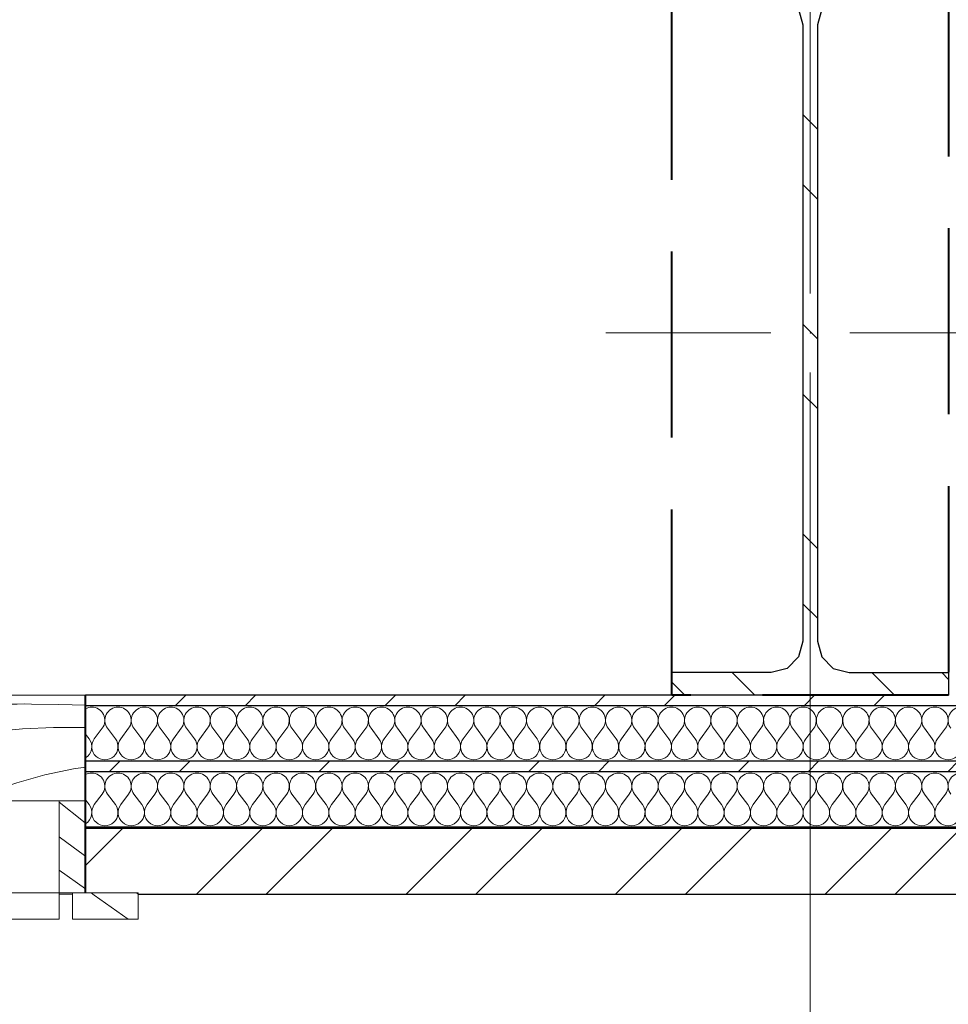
# Model space of a CAD drawing. Header units: millimetres. Extents: x 14199 to 94954, y 30513 to 87642.
# Tile 43 of 72: x 28985 to 29690, y 33544 to 34291. Entities that reach past the tile are written whole.
import ezdxf

# ---------------------------------------------------------------- set-up
doc = ezdxf.new("R2010")
doc.units = ezdxf.units.MM
doc.header["$MEASUREMENT"] = 0
for name, pattern in [('Axe_long_OD', [16800, 10000, -3000, 800, -3000]), ('Lignes cachées', [195.611112, 141.111112, -54.5]), ('Tirets petits', [125, 75, -50]), ('Wipeout_Contour', [1000, 0, -1000])]:
    doc.linetypes.add(name, pattern=pattern)
for name, color, linetype in [('Métal _ Bardage.Charp_Couv_Bard_Métal', 7, 'Continuous'), ('Nouveau_2D - Divers - Axes.2D_3D', 7, 'Continuous'), ('Nouveau_Fenêtres ARCHICAD', 7, 'Continuous'), ('Nouveau_Métal _ Bardage.Charp_Couv_Bard_Métal', 7, 'Continuous'), ('Nouveau_Métal _ Charpente.Charp_Couv_Bard_Métal', 7, 'Continuous')]:
    doc.layers.add(name, color=color, linetype=linetype)
pattern_1 = [(45, (0, 0), (-79.54951, 79.54951), []), (45, (-26.52, 26.52), (-79.54951, 79.54951), [])]

# ---------------------------------------------------------------- blocks, each defined once
blk = doc.blocks.new('*X233')
at = {"layer": 'Métal _ Bardage.Charp_Couv_Bard_Métal', "color": 2, "linetype": 'Continuous', "lineweight": 15, "true_color": 0xfee600}
for p, q in [((29042, 33745.282724), (29048, 33753.282724)), ((29058, 33745.282724), (29052, 33753.282724)), ((29062, 33745.282724), (29068, 33753.282724)), ((29078, 33745.282724), (29072, 33753.282724)), ((29082, 33745.282724), (29088, 33753.282724)), ((29098, 33745.282724), (29092, 33753.282724)), ((29102, 33745.282724), (29108, 33753.282724)), ((29118, 33745.282724), (29112, 33753.282724)), ((29122, 33745.282724), (29128, 33753.282724)), ((29138, 33745.282724), (29132, 33753.282724)), ((29142, 33745.282724), (29148, 33753.282724)), ((29158, 33745.282724), (29152, 33753.282724)), ((29162, 33745.282724), (29168, 33753.282724)), ((29178, 33745.282724), (29172, 33753.282724)), ((29182, 33745.282724), (29188, 33753.282724)), ((29198, 33745.282724), (29192, 33753.282724)), ((29202, 33745.282724), (29208, 33753.282724)), ((29218, 33745.282724), (29212, 33753.282724)), ((29222, 33745.282724), (29228, 33753.282724)), ((29238, 33745.282724), (29232, 33753.282724)), ((29242, 33745.282724), (29248, 33753.282724)), ((29258, 33745.282724), (29252, 33753.282724)), ((29262, 33745.282724), (29268, 33753.282724)), ((29278, 33745.282724), (29272, 33753.282724)), ((29282, 33745.282724), (29288, 33753.282724)), ((29298, 33745.282724), (29292, 33753.282724)), ((29302, 33745.282724), (29308, 33753.282724)), ((29318, 33745.282724), (29312, 33753.282724)), ((29322, 33745.282724), (29328, 33753.282724)), ((29338, 33745.282724), (29332, 33753.282724)), ((29342, 33745.282724), (29348, 33753.282724)), ((29358, 33745.282724), (29352, 33753.282724)), ((29362, 33745.282724), (29368, 33753.282724)), ((29378, 33745.282724), (29372, 33753.282724)), ((29382, 33745.282724), (29388, 33753.282724)), ((29398, 33745.282724), (29392, 33753.282724)), ((29402, 33745.282724), (29408, 33753.282724)), ((29418, 33745.282724), (29412, 33753.282724)), ((29422, 33745.282724), (29428, 33753.282724)), ((29438, 33745.282724), (29432, 33753.282724)), ((29442, 33745.282724), (29448, 33753.282724)), ((29458, 33745.282724), (29452, 33753.282724)), ((29462, 33745.282724), (29468, 33753.282724)), ((29478, 33745.282724), (29472, 33753.282724)), ((29482, 33745.282724), (29488, 33753.282724)), ((29498, 33745.282724), (29492, 33753.282724)), ((29502, 33745.282724), (29508, 33753.282724)), ((29518, 33745.282724), (29512, 33753.282724)), ((29522, 33745.282724), (29528, 33753.282724)), ((29538, 33745.282724), (29532, 33753.282724)), ((29542, 33745.282724), (29548, 33753.282724)), ((29558, 33745.282724), (29552, 33753.282724)), ((29562, 33745.282724), (29568, 33753.282724)), ((29578, 33745.282724), (29572, 33753.282724)), ((29582, 33745.282724), (29588, 33753.282724)), ((29598, 33745.282724), (29592, 33753.282724)), ((29602, 33745.282724), (29608, 33753.282724)), ((29618, 33745.282724), (29612, 33753.282724)), ((29622, 33745.282724), (29628, 33753.282724)), ((29638, 33745.282724), (29632, 33753.282724)), ((29642, 33745.282724), (29648, 33753.282724)), ((29658, 33745.282724), (29652, 33753.282724)), ((29662, 33745.282724), (29668, 33753.282724)), ((29678, 33745.282724), (29672, 33753.282724)), ((29682, 33745.282724), (29688, 33753.282724)), ((29038, 33745.282724), (29035.34782, 33748.818965))]:
    blk.add_line(p, q, dxfattribs=at)
for centre, start, end in [((29040, 33759.282724), 90, 117.724333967), ((29040, 33759.282724), 323.130102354, 90), ((29060, 33759.282724), 90, 216.869897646), ((29060, 33759.282724), 323.130102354, 90), ((29080, 33759.282724), 90, 216.869897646), ((29080, 33759.282724), 323.130102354, 90), ((29100, 33759.282724), 90, 216.869897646), ((29100, 33759.282724), 323.130102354, 90), ((29120, 33759.282724), 90, 216.869897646), ((29120, 33759.282724), 323.130102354, 90), ((29140, 33759.282724), 90, 216.869897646), ((29140, 33759.282724), 323.130102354, 90), ((29160, 33759.282724), 90, 216.869897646), ((29160, 33759.282724), 323.130102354, 90), ((29180, 33759.282724), 90, 216.869897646), ((29180, 33759.282724), 323.130102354, 90), ((29200, 33759.282724), 90, 216.869897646), ((29200, 33759.282724), 323.130102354, 90), ((29220, 33759.282724), 90, 216.869897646), ((29220, 33759.282724), 323.130102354, 90), ((29240, 33759.282724), 90, 216.869897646), ((29240, 33759.282724), 323.130102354, 90), ((29260, 33759.282724), 90, 216.869897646), ((29260, 33759.282724), 323.130102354, 90), ((29280, 33759.282724), 90, 216.869897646), ((29280, 33759.282724), 323.130102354, 90), ((29300, 33759.282724), 90, 216.869897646), ((29300, 33759.282724), 323.130102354, 90), ((29320, 33759.282724), 90, 216.869897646), ((29320, 33759.282724), 323.130102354, 90), ((29340, 33759.282724), 90, 216.869897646), ((29340, 33759.282724), 323.130102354, 90), ((29360, 33759.282724), 90, 216.869897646), ((29360, 33759.282724), 323.130102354, 90), ((29380, 33759.282724), 90, 216.869897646), ((29380, 33759.282724), 323.130102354, 90), ((29400, 33759.282724), 90, 216.869897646), ((29400, 33759.282724), 323.130102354, 90), ((29420, 33759.282724), 90, 216.869897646), ((29420, 33759.282724), 323.130102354, 90), ((29440, 33759.282724), 90, 216.869897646), ((29440, 33759.282724), 323.130102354, 90), ((29460, 33759.282724), 90, 216.869897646), ((29460, 33759.282724), 323.130102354, 90), ((29480, 33759.282724), 90, 216.869897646), ((29480, 33759.282724), 323.130102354, 90), ((29500, 33759.282724), 90, 216.869897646), ((29500, 33759.282724), 323.130102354, 90), ((29520, 33759.282724), 90, 216.869897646), ((29520, 33759.282724), 323.130102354, 90), ((29540, 33759.282724), 90, 216.869897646), ((29540, 33759.282724), 323.130102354, 90), ((29560, 33759.282724), 90, 216.869897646), ((29560, 33759.282724), 323.130102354, 90), ((29580, 33759.282724), 90, 216.869897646), ((29580, 33759.282724), 323.130102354, 90), ((29600, 33759.282724), 90, 216.869897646), ((29600, 33759.282724), 323.130102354, 90), ((29620, 33759.282724), 90, 216.869897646), ((29620, 33759.282724), 323.130102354, 90), ((29640, 33759.282724), 90, 216.869897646), ((29640, 33759.282724), 323.130102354, 90), ((29660, 33759.282724), 90, 216.869897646), ((29660, 33759.282724), 323.130102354, 90), ((29680, 33759.282724), 90, 216.869897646), ((29680, 33759.282724), 323.130102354, 90), ((29700, 33759.282724), 90, 216.869897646), ((29030, 33739.282724), 302.329125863, 36.869897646), ((29050, 33739.282724), 143.130102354, 36.869897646), ((29070, 33739.282724), 143.130102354, 36.869897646), ((29090, 33739.282724), 143.130102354, 36.869897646), ((29110, 33739.282724), 143.130102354, 36.869897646), ((29130, 33739.282724), 143.130102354, 36.869897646), ((29150, 33739.282724), 143.130102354, 36.869897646), ((29170, 33739.282724), 143.130102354, 36.869897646), ((29190, 33739.282724), 143.130102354, 36.869897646), ((29210, 33739.282724), 143.130102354, 36.869897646), ((29230, 33739.282724), 143.130102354, 36.869897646), ((29250, 33739.282724), 143.130102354, 36.869897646), ((29270, 33739.282724), 143.130102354, 36.869897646), ((29290, 33739.282724), 143.130102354, 36.869897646), ((29310, 33739.282724), 143.130102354, 36.869897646), ((29330, 33739.282724), 143.130102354, 36.869897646), ((29350, 33739.282724), 143.130102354, 36.869897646), ((29370, 33739.282724), 143.130102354, 36.869897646), ((29390, 33739.282724), 143.130102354, 36.869897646), ((29410, 33739.282724), 143.130102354, 36.869897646), ((29430, 33739.282724), 143.130102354, 36.869897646), ((29450, 33739.282724), 143.130102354, 36.869897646), ((29470, 33739.282724), 143.130102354, 36.869897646), ((29490, 33739.282724), 143.130102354, 36.869897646), ((29510, 33739.282724), 143.130102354, 36.869897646), ((29530, 33739.282724), 143.130102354, 36.869897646), ((29550, 33739.282724), 143.130102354, 36.869897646), ((29570, 33739.282724), 143.130102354, 36.869897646), ((29590, 33739.282724), 143.130102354, 36.869897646), ((29610, 33739.282724), 143.130102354, 36.869897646), ((29630, 33739.282724), 143.130102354, 36.869897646), ((29650, 33739.282724), 143.130102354, 36.869897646), ((29670, 33739.282724), 143.130102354, 36.869897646), ((29690, 33739.282724), 143.130102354, 36.869897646)]:
    blk.add_arc(centre, 10, start, end, dxfattribs=at)
blk = doc.blocks.new('*X240')
at = {"layer": 'Métal _ Bardage.Charp_Couv_Bard_Métal', "color": 2, "linetype": 'Continuous', "lineweight": 15, "true_color": 0xfee600}
for p, q in [((29042, 33695.282724), (29048, 33703.282724)), ((29058, 33695.282724), (29052, 33703.282724)), ((29062, 33695.282724), (29068, 33703.282724)), ((29078, 33695.282724), (29072, 33703.282724)), ((29082, 33695.282724), (29088, 33703.282724)), ((29098, 33695.282724), (29092, 33703.282724)), ((29102, 33695.282724), (29108, 33703.282724)), ((29118, 33695.282724), (29112, 33703.282724)), ((29122, 33695.282724), (29128, 33703.282724)), ((29138, 33695.282724), (29132, 33703.282724)), ((29142, 33695.282724), (29148, 33703.282724)), ((29158, 33695.282724), (29152, 33703.282724)), ((29162, 33695.282724), (29168, 33703.282724)), ((29178, 33695.282724), (29172, 33703.282724)), ((29182, 33695.282724), (29188, 33703.282724)), ((29198, 33695.282724), (29192, 33703.282724)), ((29202, 33695.282724), (29208, 33703.282724)), ((29218, 33695.282724), (29212, 33703.282724)), ((29222, 33695.282724), (29228, 33703.282724)), ((29238, 33695.282724), (29232, 33703.282724)), ((29242, 33695.282724), (29248, 33703.282724)), ((29258, 33695.282724), (29252, 33703.282724)), ((29262, 33695.282724), (29268, 33703.282724)), ((29278, 33695.282724), (29272, 33703.282724)), ((29282, 33695.282724), (29288, 33703.282724)), ((29298, 33695.282724), (29292, 33703.282724)), ((29302, 33695.282724), (29308, 33703.282724)), ((29318, 33695.282724), (29312, 33703.282724)), ((29322, 33695.282724), (29328, 33703.282724)), ((29338, 33695.282724), (29332, 33703.282724)), ((29342, 33695.282724), (29348, 33703.282724)), ((29358, 33695.282724), (29352, 33703.282724)), ((29362, 33695.282724), (29368, 33703.282724)), ((29378, 33695.282724), (29372, 33703.282724)), ((29382, 33695.282724), (29388, 33703.282724)), ((29398, 33695.282724), (29392, 33703.282724)), ((29402, 33695.282724), (29408, 33703.282724)), ((29418, 33695.282724), (29412, 33703.282724)), ((29422, 33695.282724), (29428, 33703.282724)), ((29438, 33695.282724), (29432, 33703.282724)), ((29442, 33695.282724), (29448, 33703.282724)), ((29458, 33695.282724), (29452, 33703.282724)), ((29462, 33695.282724), (29468, 33703.282724)), ((29478, 33695.282724), (29472, 33703.282724)), ((29482, 33695.282724), (29488, 33703.282724)), ((29498, 33695.282724), (29492, 33703.282724)), ((29502, 33695.282724), (29508, 33703.282724)), ((29518, 33695.282724), (29512, 33703.282724)), ((29522, 33695.282724), (29528, 33703.282724)), ((29538, 33695.282724), (29532, 33703.282724)), ((29542, 33695.282724), (29548, 33703.282724)), ((29558, 33695.282724), (29552, 33703.282724)), ((29562, 33695.282724), (29568, 33703.282724)), ((29578, 33695.282724), (29572, 33703.282724)), ((29582, 33695.282724), (29588, 33703.282724)), ((29598, 33695.282724), (29592, 33703.282724)), ((29602, 33695.282724), (29608, 33703.282724)), ((29618, 33695.282724), (29612, 33703.282724)), ((29622, 33695.282724), (29628, 33703.282724)), ((29638, 33695.282724), (29632, 33703.282724)), ((29642, 33695.282724), (29648, 33703.282724)), ((29658, 33695.282724), (29652, 33703.282724)), ((29662, 33695.282724), (29668, 33703.282724)), ((29678, 33695.282724), (29672, 33703.282724)), ((29682, 33695.282724), (29688, 33703.282724)), ((29038, 33695.282724), (29035.347685, 33698.819143))]:
    blk.add_line(p, q, dxfattribs=at)
for centre, start, end in [((29040, 33709.282724), 90, 117.725202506), ((29040, 33709.282724), 323.130102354, 90), ((29060, 33709.282724), 90, 216.869897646), ((29060, 33709.282724), 323.130102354, 90), ((29080, 33709.282724), 90, 216.869897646), ((29080, 33709.282724), 323.130102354, 90), ((29100, 33709.282724), 90, 216.869897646), ((29100, 33709.282724), 323.130102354, 90), ((29120, 33709.282724), 90, 216.869897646), ((29120, 33709.282724), 323.130102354, 90), ((29140, 33709.282724), 90, 216.869897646), ((29140, 33709.282724), 323.130102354, 90), ((29160, 33709.282724), 90, 216.869897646), ((29160, 33709.282724), 323.130102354, 90), ((29180, 33709.282724), 90, 216.869897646), ((29180, 33709.282724), 323.130102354, 90), ((29200, 33709.282724), 90, 216.869897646), ((29200, 33709.282724), 323.130102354, 90), ((29220, 33709.282724), 90, 216.869897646), ((29220, 33709.282724), 323.130102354, 90), ((29240, 33709.282724), 90, 216.869897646), ((29240, 33709.282724), 323.130102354, 90), ((29260, 33709.282724), 90, 216.869897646), ((29260, 33709.282724), 323.130102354, 90), ((29280, 33709.282724), 90, 216.869897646), ((29280, 33709.282724), 323.130102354, 90), ((29300, 33709.282724), 90, 216.869897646), ((29300, 33709.282724), 323.130102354, 90), ((29320, 33709.282724), 90, 216.869897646), ((29320, 33709.282724), 323.130102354, 90), ((29340, 33709.282724), 90, 216.869897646), ((29340, 33709.282724), 323.130102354, 90), ((29360, 33709.282724), 90, 216.869897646), ((29360, 33709.282724), 323.130102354, 90), ((29380, 33709.282724), 90, 216.869897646), ((29380, 33709.282724), 323.130102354, 90), ((29400, 33709.282724), 90, 216.869897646), ((29400, 33709.282724), 323.130102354, 90), ((29420, 33709.282724), 90, 216.869897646), ((29420, 33709.282724), 323.130102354, 90), ((29440, 33709.282724), 90, 216.869897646), ((29440, 33709.282724), 323.130102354, 90), ((29460, 33709.282724), 90, 216.869897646), ((29460, 33709.282724), 323.130102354, 90), ((29480, 33709.282724), 90, 216.869897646), ((29480, 33709.282724), 323.130102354, 90), ((29500, 33709.282724), 90, 216.869897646), ((29500, 33709.282724), 323.130102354, 90), ((29520, 33709.282724), 90, 216.869897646), ((29520, 33709.282724), 323.130102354, 90), ((29540, 33709.282724), 90, 216.869897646), ((29540, 33709.282724), 323.130102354, 90), ((29560, 33709.282724), 90, 216.869897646), ((29560, 33709.282724), 323.130102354, 90), ((29580, 33709.282724), 90, 216.869897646), ((29580, 33709.282724), 323.130102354, 90), ((29600, 33709.282724), 90, 216.869897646), ((29600, 33709.282724), 323.130102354, 90), ((29620, 33709.282724), 90, 216.869897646), ((29620, 33709.282724), 323.130102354, 90), ((29640, 33709.282724), 90, 216.869897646), ((29640, 33709.282724), 323.130102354, 90), ((29660, 33709.282724), 90, 216.869897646), ((29660, 33709.282724), 323.130102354, 90), ((29680, 33709.282724), 90, 216.869897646), ((29680, 33709.282724), 323.130102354, 90), ((29700, 33709.282724), 90, 216.869897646), ((29030, 33689.282724), 302.328216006, 36.869897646), ((29050, 33689.282724), 143.130102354, 36.869897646), ((29070, 33689.282724), 143.130102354, 36.869897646), ((29090, 33689.282724), 143.130102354, 36.869897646), ((29110, 33689.282724), 143.130102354, 36.869897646), ((29130, 33689.282724), 143.130102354, 36.869897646), ((29150, 33689.282724), 143.130102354, 36.869897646), ((29170, 33689.282724), 143.130102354, 36.869897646), ((29190, 33689.282724), 143.130102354, 36.869897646), ((29210, 33689.282724), 143.130102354, 36.869897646), ((29230, 33689.282724), 143.130102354, 36.869897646), ((29250, 33689.282724), 143.130102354, 36.869897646), ((29270, 33689.282724), 143.130102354, 36.869897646), ((29290, 33689.282724), 143.130102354, 36.869897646), ((29310, 33689.282724), 143.130102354, 36.869897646), ((29330, 33689.282724), 143.130102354, 36.869897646), ((29350, 33689.282724), 143.130102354, 36.869897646), ((29370, 33689.282724), 143.130102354, 36.869897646), ((29390, 33689.282724), 143.130102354, 36.869897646), ((29410, 33689.282724), 143.130102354, 36.869897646), ((29430, 33689.282724), 143.130102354, 36.869897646), ((29450, 33689.282724), 143.130102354, 36.869897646), ((29470, 33689.282724), 143.130102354, 36.869897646), ((29490, 33689.282724), 143.130102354, 36.869897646), ((29510, 33689.282724), 143.130102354, 36.869897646), ((29530, 33689.282724), 143.130102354, 36.869897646), ((29550, 33689.282724), 143.130102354, 36.869897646), ((29570, 33689.282724), 143.130102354, 36.869897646), ((29590, 33689.282724), 143.130102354, 36.869897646), ((29610, 33689.282724), 143.130102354, 36.869897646), ((29630, 33689.282724), 143.130102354, 36.869897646), ((29650, 33689.282724), 143.130102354, 36.869897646), ((29670, 33689.282724), 143.130102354, 36.869897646), ((29690, 33689.282724), 143.130102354, 36.869897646)]:
    blk.add_arc(centre, 10, start, end, dxfattribs=at)
blk = doc.blocks.new('*X247')
at = {"layer": 'Métal _ Bardage.Charp_Couv_Bard_Métal', "linetype": 'Continuous', "lineweight": 15, "true_color": 0xc1976c}
blk.add_hatch(color=33, dxfattribs=at).paths.add_polyline_path([(29035.35, 33677.28), (36135.35, 33677.28), (36135.35, 33678.28), (29035.35, 33678.28)])
blk = doc.blocks.new('Ouverture fenêtre simple[19]')
at = {"layer": 'Nouveau_Fenêtres ARCHICAD', "color": 30, "linetype": 'Continuous', "lineweight": 15, "true_color": 0xff6600}
for p, q in [((29035.35, 33778.28), (24135.35, 33778.28)), ((29035.35, 33627.28), (24135.35, 33627.28))]:
    blk.add_line(p, q, dxfattribs=at)
at = {"layer": 'Nouveau_Fenêtres ARCHICAD', "color": 7, "linetype": 'Continuous', "lineweight": 25}
for p, q in [((29035.35, 33770.28), (29035.35, 33778.28)), ((29035.35, 33728.28), (29035.35, 33770.28)), ((29035.35, 33720.28), (29035.35, 33728.28)), ((29035.35, 33678.28), (29035.35, 33720.28)), ((29035.35, 33677.28), (29035.35, 33678.28)), ((29035.35, 33627.28), (29035.35, 33677.28))]:
    blk.add_line(p, q, dxfattribs=at)
blk = doc.blocks.new('Mur_4', base_point=(17480.35, 33778.28))
at = {"color": 254, "linetype": 'Wipeout_Contour', "lineweight": 0, "ltscale": 188002.13894}
blk.add_wipeout([(29035.35, 33770.28), (36135.35, 33770.28), (36135.35, 33778.28), (29035.35, 33778.28)], dxfattribs=at).dxf.layer = 'Métal _ Bardage.Charp_Couv_Bard_Métal'
at = {"layer": 'Métal _ Bardage.Charp_Couv_Bard_Métal', "linetype": 'Continuous', "lineweight": 15, "true_color": 0x2e45b3}
h = blk.add_hatch(dxfattribs=at)
h.set_pattern_fill('Acier', color=175, style=0, pattern_type=2)
h.set_pattern_definition(pattern_1)
h.paths.add_polyline_path([(29035.35, 33770.28), (36135.35, 33770.28), (36135.35, 33778.28), (29035.35, 33778.28)])
at = {"color": 254, "linetype": 'Wipeout_Contour', "lineweight": 0, "ltscale": 187930.102961}
blk.add_wipeout([(29035.35, 33728.28), (36135.35, 33728.28), (36135.35, 33770.28), (29035.35, 33770.28)], dxfattribs=at).dxf.layer = 'Métal _ Bardage.Charp_Couv_Bard_Métal'
at = {"layer": 'Métal _ Bardage.Charp_Couv_Bard_Métal', "color": 7, "lineweight": 40}
blk.add_blockref('*X233', (0, 0), dxfattribs=at)
at = {"color": 254, "linetype": 'Wipeout_Contour', "lineweight": 0, "ltscale": 187858.075445}
blk.add_wipeout([(29035.35, 33720.28), (36135.35, 33720.28), (36135.35, 33728.28), (29035.35, 33728.28)], dxfattribs=at).dxf.layer = 'Métal _ Bardage.Charp_Couv_Bard_Métal'
at = {"layer": 'Métal _ Bardage.Charp_Couv_Bard_Métal', "linetype": 'Continuous', "lineweight": 15, "true_color": 0x2e45b3}
h = blk.add_hatch(dxfattribs=at)
h.set_pattern_fill('Acier', color=175, style=0, pattern_type=2)
h.set_pattern_definition(pattern_1)
h.paths.add_polyline_path([(29035.35, 33720.28), (36135.35, 33720.28), (36135.35, 33728.28), (29035.35, 33728.28)])
at = {"color": 254, "linetype": 'Wipeout_Contour', "lineweight": 0, "ltscale": 187786.090928}
blk.add_wipeout([(29035.35, 33678.28), (36135.35, 33678.28), (36135.35, 33720.28), (29035.35, 33720.28)], dxfattribs=at).dxf.layer = 'Métal _ Bardage.Charp_Couv_Bard_Métal'
at = {"layer": 'Métal _ Bardage.Charp_Couv_Bard_Métal', "color": 7, "lineweight": 40}
blk.add_blockref('*X240', (0, 0), dxfattribs=at)
at = {"color": 254, "linetype": 'Wipeout_Contour', "lineweight": 0, "ltscale": 187724.18825}
blk.add_wipeout([(29035.35, 33677.28), (36135.35, 33677.28), (36135.35, 33678.28), (29035.35, 33678.28)], dxfattribs=at).dxf.layer = 'Métal _ Bardage.Charp_Couv_Bard_Métal'
at = {"layer": 'Métal _ Bardage.Charp_Couv_Bard_Métal', "color": 7, "lineweight": 40}
blk.add_blockref('*X247', (0, 0), dxfattribs=at)
at = {"color": 254, "linetype": 'Wipeout_Contour', "lineweight": 0, "ltscale": 187650.816495}
blk.add_wipeout([(36135.35, 33677.28), (29035.35, 33677.28), (29035.35, 33627.28), (36135.35, 33627.28)], dxfattribs=at).dxf.layer = 'Métal _ Bardage.Charp_Couv_Bard_Métal'
at = {"layer": 'Métal _ Bardage.Charp_Couv_Bard_Métal', "linetype": 'Continuous', "lineweight": 15, "true_color": 0x2e45b3}
h = blk.add_hatch(dxfattribs=at)
h.set_pattern_fill('Acier', color=175, style=0, pattern_type=2)
h.set_pattern_definition(pattern_1)
h.paths.add_polyline_path([(36135.35, 33677.28), (29035.35, 33677.28), (29035.35, 33627.28), (36135.35, 33627.28)])
at = {"color": 254, "linetype": 'Wipeout_Contour', "lineweight": 0, "ltscale": 171877.351198}
blk.add_wipeout([(24135.35, 33778.28), (24135.35, 33627.28), (29035.35, 33627.28), (29035.35, 33778.28)], dxfattribs=at).dxf.layer = 'Métal _ Bardage.Charp_Couv_Bard_Métal'
at = {"layer": 'Métal _ Bardage.Charp_Couv_Bard_Métal', "color": 7, "linetype": 'Continuous', "lineweight": 25}
for p, q in [((29035.35, 33770.28), (29035.35, 33778.28)), ((36135.35, 33770.28), (29035.35, 33770.28)), ((29035.35, 33728.28), (29035.35, 33770.28)), ((36135.35, 33728.28), (29035.35, 33728.28)), ((29035.35, 33720.28), (29035.35, 33728.28)), ((36135.35, 33720.28), (29035.35, 33720.28)), ((29035.35, 33678.28), (29035.35, 33720.28)), ((36135.35, 33678.28), (29035.35, 33678.28)), ((29035.35, 33677.28), (29035.35, 33678.28)), ((36135.35, 33677.28), (29035.35, 33677.28)), ((29035.35, 33627.28), (29035.35, 33677.28))]:
    blk.add_line(p, q, dxfattribs=at)
at = {"layer": 'Métal _ Bardage.Charp_Couv_Bard_Métal', "color": 7, "linetype": 'Continuous', "lineweight": 25, "flags": 128}
for points in [[(29480.35, 33778.28), (29035.35, 33778.28)], [(29035.35, 33627.28), (36135.35, 33627.28)]]:
    blk.add_lwpolyline(points, dxfattribs=at)
at = {"layer": 'Nouveau_Fenêtres ARCHICAD', "color": 30, "linetype": 'Continuous', "lineweight": 15, "true_color": 0xff6600}
blk.add_blockref('Ouverture fenêtre simple[19]', (0, 0), dxfattribs=at)
blk = doc.blocks.new('Poteau_6', base_point=(29585.35, 34053.28))
at = {"color": 254, "linetype": 'Wipeout_Contour', "lineweight": 0, "ltscale": 1082649.816970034}
blk.add_wipeout([(29690.35, 34328.28), (29480.35, 34328.28), (29480.35, 34311.08), (29555.8, 34311.08), (29567.8, 34307.87), (29576.58, 34299.08), (29579.8, 34287.08), (29579.8, 33819.48), (29576.58, 33807.48), (29567.8, 33798.7), (29555.8, 33795.48), (29480.35, 33795.48), (29480.35, 33778.28), (29690.35, 33778.28), (29690.35, 33795.48), (29614.9, 33795.48), (29602.9, 33798.7), (29594.11, 33807.48), (29590.9, 33819.48), (29590.9, 34287.08), (29594.11, 34299.08), (29602.9, 34307.87), (29614.9, 34311.08), (29690.35, 34311.08)], dxfattribs=at).dxf.layer = 'Nouveau_Métal _ Charpente.Charp_Couv_Bard_Métal'
at = {"layer": 'Nouveau_Métal _ Charpente.Charp_Couv_Bard_Métal', "linetype": 'Continuous', "lineweight": 15, "true_color": 0x2e45b3}
h = blk.add_hatch(dxfattribs=at)
h.set_pattern_fill('Acier', color=175, style=0, pattern_type=2)
h.set_pattern_definition([(135, (0, 0), (79.5495, 79.5495), []), (135, (-26.52, -26.52), (79.5495, 79.5495), [])])
h.paths.add_polyline_path([(29690.35, 34328.28), (29480.35, 34328.28), (29480.35, 34311.08), (29555.8, 34311.08), (29567.8, 34307.87), (29576.58, 34299.08), (29579.8, 34287.08), (29579.8, 33819.48), (29576.58, 33807.48), (29567.8, 33798.7), (29555.8, 33795.48), (29480.35, 33795.48), (29480.35, 33778.28), (29690.35, 33778.28), (29690.35, 33795.48), (29614.9, 33795.48), (29602.9, 33798.7), (29594.11, 33807.48), (29590.9, 33819.48), (29590.9, 34287.08), (29594.11, 34299.08), (29602.9, 34307.87), (29614.9, 34311.08), (29690.35, 34311.08)])
at = {"layer": 'Nouveau_Métal _ Charpente.Charp_Couv_Bard_Métal', "color": 12, "linetype": 'Continuous', "lineweight": 20, "true_color": 0xe40006}
for p, q in [((29585.35, 34083.28), (29585.35, 34378.28)), ((29555.35, 34053.28), (29430.35, 34053.28)), ((29615.35, 34053.28), (29740.35, 34053.28)), ((29585.35, 34023.28), (29585.35, 33728.28))]:
    blk.add_line(p, q, dxfattribs=at)
at = {"layer": 'Nouveau_Métal _ Charpente.Charp_Couv_Bard_Métal', "color": 7, "linetype": 'Continuous', "lineweight": 25}
for p, q in [((29690.35, 34328.28), (29480.35, 34328.28)), ((29480.35, 34328.28), (29480.35, 34311.08)), ((29690.35, 34328.28), (29690.35, 34311.08)), ((29567.8, 34307.87), (29576.58, 34299.08)), ((29602.9, 34307.87), (29594.11, 34299.08)), ((29576.58, 33807.48), (29567.8, 33798.7)), ((29594.11, 33807.48), (29602.9, 33798.7)), ((29480.35, 33795.48), (29480.35, 33778.28)), ((29690.35, 33795.48), (29690.35, 33778.28)), ((29690.35, 33778.28), (29480.35, 33778.28))]:
    blk.add_line(p, q, dxfattribs=at)
at = {"layer": 'Nouveau_Métal _ Charpente.Charp_Couv_Bard_Métal', "color": 7, "linetype": 'Lignes cachées', "lineweight": 40, "flags": 128}
for points in [[(29480.35, 34328.28), (29690.35, 34328.28)], [(29480.35, 33778.28), (29480.35, 34328.28)], [(29690.35, 34328.28), (29690.35, 33778.28)], [(29690.35, 33778.28), (29480.35, 33778.28)]]:
    blk.add_lwpolyline(points, dxfattribs=at)
at = {"layer": 'Nouveau_Métal _ Charpente.Charp_Couv_Bard_Métal', "color": 7, "linetype": 'Continuous', "lineweight": 25, "flags": 128}
for points in [[(29567.8, 34307.87), (29555.8, 34311.08), (29480.35, 34311.08)], [(29690.35, 34311.08), (29614.9, 34311.08), (29602.9, 34307.87)], [(29576.58, 34299.08), (29579.8, 34287.08), (29579.8, 33819.48), (29576.58, 33807.48)], [(29594.11, 34299.08), (29590.9, 34287.08), (29590.9, 33819.48), (29594.11, 33807.48)], [(29567.8, 33798.7), (29555.8, 33795.48), (29480.35, 33795.48)], [(29602.9, 33798.7), (29614.9, 33795.48), (29690.35, 33795.48)]]:
    blk.add_lwpolyline(points, dxfattribs=at)
at = {"layer": 'Nouveau_Métal _ Charpente.Charp_Couv_Bard_Métal', "color": 12, "linetype": 'Continuous', "lineweight": 20, "true_color": 0xe40006}
blk.add_point((29585.35, 34053.28), dxfattribs=at)
blk = doc.blocks.new('Marque grille standard[83]', base_point=(16329.35, 33778.28))
at = {"layer": 'Nouveau_2D - Divers - Axes.2D_3D', "color": 104, "linetype": 'Axe_long_OD', "lineweight": 15, "true_color": 0x029e21}
blk.add_line((17329.35, 33778.28), (88841.35, 33778.28), dxfattribs=at)
blk = doc.blocks.new('Marque grille standard[89]', base_point=(29585.35, 64796.53))
at = {"layer": 'Nouveau_2D - Divers - Axes.2D_3D', "color": 104, "linetype": 'Axe_long_OD', "lineweight": 15, "true_color": 0x029e21}
for p, q in [((29585.35, 63796.53), (29585.35, 33796.53)), ((29585.35, 33796.53), (29585.35, 32796.53))]:
    blk.add_line(p, q, dxfattribs=at)
blk = doc.blocks.new('*X808')
at = {"layer": 'Nouveau_Fenêtres ARCHICAD', "color": 31, "linetype": 'Continuous', "lineweight": 15, "true_color": 0xffcc99}
for p, q in [((29033.79, 33682.43), (29015.35, 33697.1)), ((29035.35, 33681.23), (29033.79, 33682.43)), ((29030.76, 33659.52), (29015.35, 33670.95)), ((29035.35, 33656.19), (29030.76, 33659.52)), ((29035.35, 33631.37), (29015.35, 33645.62))]:
    blk.add_line(p, q, dxfattribs=at)
blk = doc.blocks.new('*X809')
at = {"layer": 'Nouveau_Fenêtres ARCHICAD', "color": 31, "linetype": 'Continuous', "lineweight": 15, "true_color": 0xffcc99}
for p, q in [((29041.87, 33626.72), (29039.68, 33628.28)), ((29067.77, 33608.28), (29041.87, 33626.72)), ((29075.35, 33627.4), (29074.1, 33628.28))]:
    blk.add_line(p, q, dxfattribs=at)
blk = doc.blocks.new('*X813')
at = {"layer": 'Nouveau_Fenêtres ARCHICAD', "color": 31, "linetype": 'Continuous', "lineweight": 15, "true_color": 0xffcc99}
for p, q in [((28956.67, 33769.37), (28955.35, 33769.17)), ((28962.01, 33770.07), (28956.67, 33769.37)), ((28967.36, 33770.65), (28962.01, 33770.07)), ((28972.72, 33771.1), (28967.36, 33770.65)), ((28978.09, 33771.42), (28972.72, 33771.1)), ((28983.47, 33771.62), (28978.09, 33771.42)), ((28988.85, 33771.69), (28983.47, 33771.62)), ((28994.23, 33771.63), (28988.85, 33771.69)), ((29015.12, 33771.19), (28994.23, 33771.63)), ((29035.35, 33770.79), (29015.12, 33771.19)), ((28964.15, 33750.6), (28987.57, 33752.73)), ((28987.57, 33752.73), (29011.06, 33753.82)), ((29011.06, 33753.82), (29034.58, 33753.87)), ((29035.35, 33753.85), (29034.58, 33753.87)), ((28955.35, 33749.41), (28964.15, 33750.6)), ((29035.35, 33723.79), (29026.19, 33722.44)), ((29004.51, 33717.81), (28983.16, 33711.77)), ((29026.19, 33722.44), (29004.51, 33717.81)), ((28967.82, 33708.05), (28963.92, 33707.46)), ((28971.71, 33708.78), (28967.82, 33708.05)), ((28975.56, 33709.64), (28971.71, 33708.78)), ((28979.38, 33710.64), (28975.56, 33709.64)), ((28983.16, 33711.77), (28979.38, 33710.64)), ((28956.06, 33706.69), (28955.35, 33706.66)), ((28960, 33707.01), (28956.06, 33706.69)), ((28963.92, 33707.46), (28960, 33707.01))]:
    blk.add_line(p, q, dxfattribs=at)
blk = doc.blocks.new('Baie générique_v2017[47]')
at = {"color": 254, "linetype": 'Wipeout_Contour', "lineweight": 0, "ltscale": 257538.846218}
blk.add_wipeout([(24155.35, 33698.28), (24155.35, 33628.28), (24155.35, 33608.28), (29015.35, 33608.28), (29015.35, 33628.28), (29015.35, 33698.28)], dxfattribs=at).dxf.layer = 'Nouveau_Fenêtres ARCHICAD'
at = {"layer": 'Nouveau_Fenêtres ARCHICAD', "color": 7, "linetype": 'Tirets petits', "lineweight": 15}
blk.add_line((29015.35, 33628.28), (24155.35, 33628.28), dxfattribs=at)
at = {"layer": 'Nouveau_Fenêtres ARCHICAD', "color": 21, "linetype": 'Continuous', "lineweight": 15, "true_color": 0xff9954}
for p, q in [((29015.35, 33608.28), (29015.35, 33628.28)), ((24155.35, 33608.28), (29015.35, 33608.28))]:
    blk.add_line(p, q, dxfattribs=at)
at = {"color": 254, "linetype": 'Wipeout_Contour', "lineweight": 0, "ltscale": 177794.84683}
blk.add_wipeout([(29015.35, 33698.28), (29015.35, 33628.28), (29035.35, 33628.28), (29035.35, 33698.28)], dxfattribs=at).dxf.layer = 'Nouveau_Fenêtres ARCHICAD'
at = {"layer": 'Nouveau_Fenêtres ARCHICAD', "color": 30, "linetype": 'Continuous', "lineweight": 15, "true_color": 0xff6600, "flags": 128}
blk.add_lwpolyline([(29015.35, 33698.28), (29015.35, 33628.28), (29035.35, 33628.28), (29035.35, 33698.28)], close=True, dxfattribs=at)
at = {"layer": 'Nouveau_Métal _ Bardage.Charp_Couv_Bard_Métal', "color": 30, "linetype": 'Continuous', "lineweight": 15, "true_color": 0xff6600}
blk.add_blockref('*X808', (0, 0), dxfattribs=at)
at = {"color": 254, "linetype": 'Wipeout_Contour', "lineweight": 0, "ltscale": 171988.817345}
blk.add_wipeout([(29035.35, 33698.28), (29035.35, 33778.28), (24135.35, 33778.28), (24135.35, 33698.28)], dxfattribs=at).dxf.layer = 'Nouveau_Fenêtres ARCHICAD'
at = {"color": 254, "linetype": 'Wipeout_Contour', "lineweight": 0, "ltscale": 177723.921639}
blk.add_wipeout([(29025.35, 33628.28), (29025.35, 33608.28), (29075.35, 33608.28), (29075.35, 33628.28)], dxfattribs=at).dxf.layer = 'Nouveau_Fenêtres ARCHICAD'
at = {"layer": 'Nouveau_Fenêtres ARCHICAD', "color": 30, "linetype": 'Continuous', "lineweight": 15, "true_color": 0xff6600, "flags": 128}
blk.add_lwpolyline([(29025.35, 33628.28), (29025.35, 33608.28), (29075.35, 33608.28), (29075.35, 33628.28)], close=True, dxfattribs=at)
at = {"layer": 'Nouveau_Métal _ Bardage.Charp_Couv_Bard_Métal', "color": 30, "linetype": 'Continuous', "lineweight": 15, "true_color": 0xff6600}
blk.add_blockref('*X809', (0, 0), dxfattribs=at)
at = {"color": 254, "linetype": 'Wipeout_Contour', "lineweight": 0, "ltscale": 177943.96745}
blk.add_wipeout([(29035.35, 33698.28), (29035.35, 33778.28), (28955.35, 33778.28), (28955.35, 33698.28)], dxfattribs=at).dxf.layer = 'Nouveau_Fenêtres ARCHICAD'
at = {"layer": 'Nouveau_Fenêtres ARCHICAD', "color": 30, "linetype": 'Continuous', "lineweight": 15, "true_color": 0xff6600, "flags": 128}
blk.add_lwpolyline([(29035.35, 33698.28), (29035.35, 33778.28), (28955.35, 33778.28), (28955.35, 33698.28)], close=True, dxfattribs=at)
at = {"layer": 'Nouveau_Métal _ Bardage.Charp_Couv_Bard_Métal', "color": 30, "linetype": 'Continuous', "lineweight": 15, "true_color": 0xff6600}
blk.add_blockref('*X813', (0, 0), dxfattribs=at)
blk = doc.blocks.new('Ouverture fenêtre simple[48]')
at = {"layer": 'Nouveau_Fenêtres ARCHICAD', "color": 30, "linetype": 'Continuous', "lineweight": 15, "true_color": 0xff6600}
for p, q in [((24135.35, 33778.28), (29035.35, 33778.28)), ((24135.35, 33628.28), (29035.35, 33628.28))]:
    blk.add_line(p, q, dxfattribs=at)
at = {"layer": 'Nouveau_Fenêtres ARCHICAD', "color": 7, "linetype": 'Continuous', "lineweight": 40}
blk.add_line((29035.35, 33628.28), (29035.35, 33778.28), dxfattribs=at)
blk = doc.blocks.new('Mur_74', base_point=(24135.35, 33728.28))
at = {"color": 254, "linetype": 'Wipeout_Contour', "lineweight": 0, "ltscale": 171878.920521}
blk.add_wipeout([(29035.35, 33628.28), (29035.35, 33778.28), (24135.35, 33778.28), (24135.35, 33628.28)], dxfattribs=at).dxf.layer = 'Nouveau_Métal _ Bardage.Charp_Couv_Bard_Métal'
at = {"layer": 'Nouveau_Fenêtres ARCHICAD', "color": 30, "linetype": 'Continuous', "lineweight": 15, "true_color": 0xff6600}
blk.add_blockref('Baie générique_v2017[47]', (0, 0), dxfattribs=at)
blk.add_blockref('Ouverture fenêtre simple[48]', (0, 0), dxfattribs=at)

msp = doc.modelspace()

# ---------------------------------------------------------------- block references
at = {"layer": 'Métal _ Bardage.Charp_Couv_Bard_Métal', "color": 7, "lineweight": 40}
msp.add_blockref('Mur_4', (17480.35, 33778.28), dxfattribs=at)

# ---------------------------------------------------------------- next in the draw order: block references
at = {"layer": 'Nouveau_Métal _ Charpente.Charp_Couv_Bard_Métal', "color": 7, "lineweight": 25}
msp.add_blockref('Poteau_6', (29585.35, 34053.28), dxfattribs=at)

# ---------------------------------------------------------------- next in the draw order: block references
at = {"layer": 'Nouveau_2D - Divers - Axes.2D_3D', "color": 8, "linetype": 'Continuous', "lineweight": 15}
for name, p in [('Marque grille standard[89]', (29585.35, 64796.53)), ('Marque grille standard[83]', (16329.35, 33778.28))]:
    msp.add_blockref(name, p, dxfattribs=at)

# ---------------------------------------------------------------- next in the draw order: block references
at = {"layer": 'Nouveau_Métal _ Bardage.Charp_Couv_Bard_Métal', "color": 7, "lineweight": 40}
msp.add_blockref('Mur_74', (24135.35, 33728.28), dxfattribs=at)

doc.saveas('drawing.dxf')
